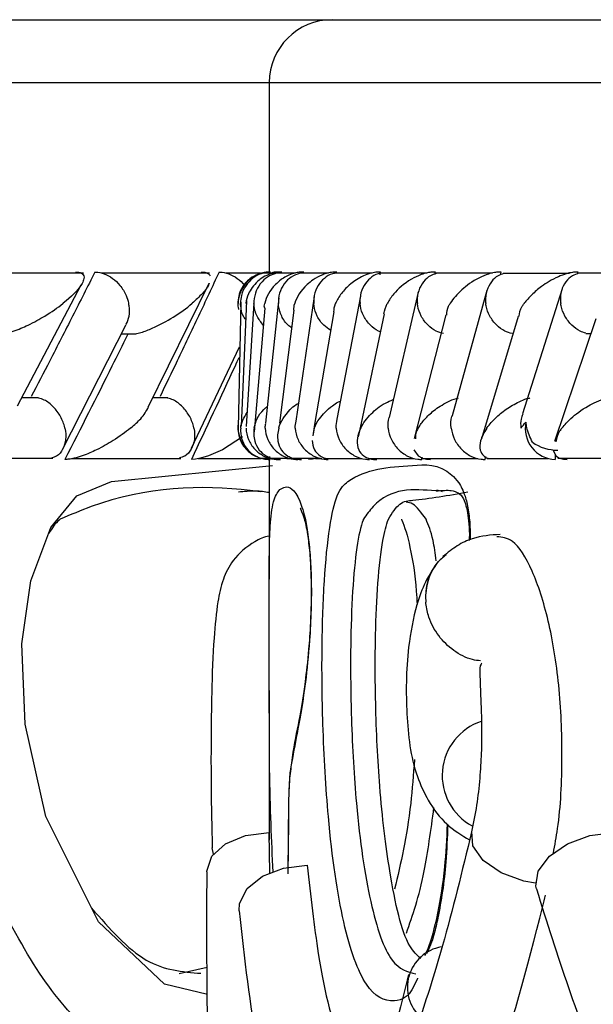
# Model space of a CAD drawing. Header units: millimetres. Extents: x 67.9 to 154, y 110.8 to 178.6.
# Tile 51 of 109: x 85.81 to 86.267, y 125.722 to 126.505. Entities that reach past the tile are written whole.
import ezdxf

# ---------------------------------------------------------------- set-up
doc = ezdxf.new("R2010")
doc.units = ezdxf.units.MM

msp = doc.modelspace()

# ---------------------------------------------------------------- linework, layer by layer
at = {"color": 7, "linetype": 'Continuous', "lineweight": 25}
for p, q in [((83.40328, 126.50516), (86.05898, 126.50516)), ((86.05898, 126.50516), (94.43929, 126.50516)), ((86.00898, 126.45516), (86.00898, 126.30454)), ((85.86119, 126.30369), (85.7689, 126.30369)), ((85.96135, 126.30364), (85.87548, 126.30364)), ((86.00198, 126.30359), (85.97464, 126.30359)), ((86.00339, 126.30374), (86.00067, 126.30311)), ((86.01225, 126.30373), (86.00448, 126.30373)), ((86.00904, 126.30454), (86.00904, 126.30454)), ((86.01152, 126.30353), (86.01091, 126.30353)), ((86.02981, 126.30371), (86.01452, 126.30371)), ((86.05601, 126.30369), (86.03326, 126.30369)), ((86.09083, 126.30364), (86.06062, 126.30364)), ((86.1343, 126.30359), (86.09663, 126.30359)), ((86.09715, 126.30239), (86.09755, 126.30454)), ((86.14072, 126.30287), (86.1411, 126.30454)), ((86.18654, 126.30353), (86.14136, 126.30353)), ((86.19277, 126.30218), (86.1934, 126.30454)), ((86.24767, 126.30348), (86.1949, 126.30348)), ((86.25414, 126.30312), (86.25459, 126.30454)), ((86.31423, 126.30374), (86.25469, 126.30374)), ((85.80861, 126.19823), (85.85931, 126.29431)), ((85.91274, 126.19709), (85.96114, 126.29563)), ((86.01648, 126.28399), (86.00594, 126.18424)), ((86.0447, 126.28516), (86.03, 126.18593)), ((86.08143, 126.28536), (86.06279, 126.18749)), ((86.08178, 126.28718), (86.08166, 126.28654)), ((86.12754, 126.28855), (86.1043, 126.18889)), ((86.18212, 126.28979), (86.15458, 126.19014)), ((86.242, 126.29129), (86.21028, 126.19165)), ((85.98625, 126.28047), (85.98427, 126.18069)), ((85.99088, 126.28161), (85.98674, 126.18198)), ((85.99681, 126.27998), (85.99063, 126.1818)), ((86.00537, 126.27582), (85.99707, 126.17736)), ((86.02856, 126.27428), (86.01714, 126.18428)), ((86.06024, 126.27281), (86.04508, 126.18325)), ((86.10041, 126.27125), (86.08199, 126.18431)), ((86.14934, 126.27049), (86.12427, 126.17211)), ((86.20682, 126.26911), (86.17778, 126.17177)), ((85.84451, 126.16349), (85.89517, 126.26294)), ((86.26873, 126.26744), (86.2358, 126.16976)), ((85.89138, 126.2555), (85.9027, 126.2555)), ((86.26071, 126.25574), (86.26479, 126.25574)), ((85.94716, 126.16436), (85.98526, 126.24494)), ((85.82548, 126.20454), (85.81194, 126.20454)), ((85.92822, 126.20449), (85.91638, 126.20449)), ((86.04508, 126.18325), (86.04357, 126.1743)), ((86.08199, 126.18431), (86.07969, 126.17345)), ((86.23646, 126.15929), (86.23646, 126.1555)), ((85.74382, 126.1564), (85.83694, 126.1564)), ((85.85184, 126.15636), (85.93854, 126.15636)), ((85.95246, 126.15633), (86.00263, 126.15633)), ((85.99752, 126.15829), (86.00206, 126.15657)), ((86.0023, 126.15651), (86.0091, 126.15651)), ((86.00898, 126.1555), (86.00898, 126.06028)), ((86.00902, 126.1555), (86.00903, 126.1555)), ((86.00929, 126.1555), (86.00933, 126.1579)), ((86.01058, 126.15645), (86.02491, 126.15645)), ((86.02305, 126.15633), (86.02637, 126.15633)), ((86.02761, 126.1564), (86.04942, 126.1564)), ((86.04564, 126.15631), (86.05068, 126.15631)), ((86.05329, 126.15636), (86.08255, 126.15636)), ((86.08759, 126.15633), (86.12431, 126.15633)), ((86.1303, 126.1555), (86.1307, 126.15725)), ((86.13055, 126.15631), (86.17476, 126.15631)), ((86.18058, 126.1555), (86.18122, 126.15784)), ((86.18227, 126.15631), (86.23048, 126.15631)), ((86.23839, 126.15657), (86.29706, 126.15657)), ((86.14351, 126.07448), (86.14322, 126.07412)), ((86.00898, 125.97179), (86.00898, 125.85278)), ((86.00944, 125.82682), (86.00898, 125.85887)), ((85.95964, 125.75152), (85.93737, 125.74644))]:
    msp.add_line(p, q, dxfattribs=at)
at = {"color": 1, "linetype": 'Continuous', "lineweight": 25}
for p, q in [((83.40636, 126.45516), (86.00898, 126.45516)), ((86.00898, 126.45516), (94.48189, 126.45516)), ((85.96452, 125.84165), (85.96367, 125.84664))]:
    msp.add_line(p, q, dxfattribs=at)
at = {"color": 7, "linetype": 'Continuous', "lineweight": 25, "flags": 128}
for points in [[(85.98769, 126.17355), (85.97172, 126.16311), (85.96066, 126.15832), (85.95435, 126.15644), (85.9502, 126.15568), (85.94702, 126.1555), (85.94699, 126.1555), (85.94699, 126.1555)], [(86.12407, 126.16303), (86.12748, 126.15828), (86.13097, 126.15642), (86.13414, 126.15568), (86.13731, 126.1555), (86.13732, 126.1555), (86.13732, 126.1555)], [(86.23466, 126.163), (86.23696, 126.15827), (86.23996, 126.15642), (86.24288, 126.15568), (86.24591, 126.1555), (86.24594, 126.1555), (86.24594, 126.1555)], [(86.04789, 126.15656), (86.04742, 126.15642), (86.04328, 126.15568), (86.04006, 126.1555), (86.04005, 126.1555), (86.04005, 126.1555)], [(85.9592, 125.82766), (85.95921, 125.82812), (85.96328, 125.83998), (85.97413, 125.84995), (85.99015, 125.85657), (86.00898, 125.85887)], [(86.22146, 125.81416), (86.22104, 125.81614), (86.22295, 125.82812), (86.23175, 125.83998), (86.24616, 125.84995), (86.26404, 125.85657), (86.28276, 125.85887)], [(85.98508, 125.79672), (85.98539, 125.80257), (85.99132, 125.8143), (86.00354, 125.82413), (86.02029, 125.83064), (86.03915, 125.83289)]]:
    msp.add_lwpolyline(points, dxfattribs=at)
at = {"color": 1, "linetype": 'Continuous', "lineweight": 25, "flags": 128}
for points in [[(85.95976, 125.73008), (85.92572, 125.73823), (85.87311, 125.78779), (85.83131, 125.87156), (85.81479, 125.94511), (85.81227, 126.009), (85.81922, 126.05897), (85.83514, 126.10134), (85.85594, 126.1266), (85.88344, 126.13787), (86.01157, 126.15081), (86.01157, 126.15081)], [(86.22084, 125.81849), (86.21151, 125.82017), (86.1934, 125.82677), (86.17917, 125.83667), (86.17097, 125.84835), (86.17, 125.85979)]]:
    msp.add_lwpolyline(points, dxfattribs=at)
at = {"color": 7, "linetype": 'Continuous', "lineweight": 25}
for centre, radius, start, end in [((86.05898, 126.45516), 0.05, 90, 180), ((86.23726, 126.18014), 0.02466, 168.1522, 268.14129), ((86.23864, 126.19898), 0.03612, 235.60258, 269.70266), ((86.19194, 125.90414), 0.04541, 108.34746, 241.74467), ((86.15136, 125.73585), 0.03253, 99.86847, 227.71385)]:
    msp.add_arc(centre, radius, start, end, dxfattribs=at)
at = {"color": 1, "linetype": 'Continuous', "lineweight": 25}
msp.add_arc((86.1769, 126.04641), 0.04361, 140.2211, 185.68485, dxfattribs=at)
at = {"color": 7, "linetype": 'Continuous', "lineweight": 25}
for points, knots in [([(85.87028, 126.30454), (85.86439, 126.29287), (85.8525, 126.2693), (85.8356, 126.23628), (85.82454, 126.21494), (85.81964, 126.2055)], [0, 0, 0, 0, 0.353555, 0.714102, 1, 1, 1, 1]), ([(85.85481, 126.30454), (85.85509, 126.30454), (85.85602, 126.30454), (85.85787, 126.30437), (85.85991, 126.30368), (85.86185, 126.30177), (85.86169, 126.29859), (85.85796, 126.2911), (85.85123, 126.2846), (85.8449, 126.27958), (85.84486, 126.27954)], [0, 0, 0, 0, 0.013073, 0.044023, 0.100225, 0.166357, 0.329721, 0.473923, 0.996413, 1, 1, 1, 1]), ([(85.87028, 126.30454), (85.87047, 126.30454), (85.8729, 126.30452), (85.87779, 126.30349), (85.88457, 126.29974), (85.89076, 126.29378), (85.89501, 126.28677), (85.89667, 126.28174), (85.89713, 126.27962), (85.89715, 126.27954)], [0, 0, 0, 0, 0.0167419, 0.2070718, 0.3985504, 0.5993354, 0.8310375, 0.9934948, 1, 1, 1, 1]), ([(85.96909, 126.30454), (85.96363, 126.29288), (85.95261, 126.26932), (85.93692, 126.23631), (85.92662, 126.21496), (85.92207, 126.2055)], [0, 0, 0, 0, 0.353342, 0.713673, 1, 1, 1, 1]), ([(85.95472, 126.30454), (85.95478, 126.30454), (85.95589, 126.30456), (85.95806, 126.30437), (85.96078, 126.30336), (85.96149, 126.30217), (85.96193, 126.30144)], [0, 0, 0, 0, 0.013643, 0.245304, 0.530944, 1, 1, 1, 1]), ([(85.96909, 126.30454), (85.96929, 126.30454), (85.97177, 126.30452), (85.9768, 126.30351), (85.98351, 126.29967), (85.98801, 126.29601), (85.9895, 126.29349), (85.98962, 126.2933)], [0, 0, 0, 0, 0.027038, 0.33615, 0.647123, 0.973174, 1, 1, 1, 1]), ([(85.99553, 126.30061), (85.99422, 126.29967), (85.99145, 126.29768), (85.98803, 126.29352), (85.98531, 126.28837), (85.98396, 126.28241), (85.98373, 126.27768), (85.98445, 126.27523), (85.98457, 126.2748)], [0, 0, 0, 0, 0.162307, 0.341789, 0.536592, 0.742937, 0.955254, 1, 1, 1, 1]), ([(86.01007, 126.30454), (86.00897, 126.30452), (86.00756, 126.30449), (86.00478, 126.30411), (86.00041, 126.30303), (85.99557, 126.3005), (85.98917, 126.29513), (85.98527, 126.28805), (85.98421, 126.28212), (85.98416, 126.27958), (85.98416, 126.27954)], [0, 0, 0, 0, 0.043992, 0.056542, 0.118212, 0.248584, 0.377912, 0.733921, 0.996423, 1, 1, 1, 1]), ([(86.00459, 126.3035), (86.00391, 126.3034), (86.00066, 126.30289), (85.99552, 126.29963), (85.98985, 126.29383), (85.98675, 126.28677), (85.98614, 126.28174), (85.98616, 126.27962), (85.98616, 126.27954)], [0, 0, 0, 0, 0.0598641, 0.287053, 0.5251774, 0.7996492, 0.9922733, 1, 1, 1, 1]), ([(86.01889, 126.30454), (86.01805, 126.30453), (86.01644, 126.30451), (86.01343, 126.3041), (86.0088, 126.3029), (86.00393, 126.30044), (85.99702, 126.29513), (85.99239, 126.28806), (85.99071, 126.2821), (85.99039, 126.27958), (85.99039, 126.27954)], [0, 0, 0, 0, 0.033619, 0.06472, 0.12594, 0.251128, 0.375462, 0.735616, 0.996419, 1, 1, 1, 1]), ([(86.01472, 126.30353), (86.01281, 126.30296), (86.00839, 126.30163), (86.0026, 126.29679), (85.99815, 126.28983), (85.99683, 126.28368), (85.99679, 126.28025), (85.99681, 126.27962), (85.99681, 126.27954)], [0, 0, 0, 0, 0.175559, 0.407605, 0.674244, 0.941089, 0.992269, 1, 1, 1, 1]), ([(86.03645, 126.30454), (86.03587, 126.30454), (86.03406, 126.30453), (86.03076, 126.30409), (86.02439, 126.30232), (86.01859, 126.2989), (86.00983, 126.29116), (86.00661, 126.28461), (86.00544, 126.27958), (86.00543, 126.27954)], [0, 0, 0, 0, 0.02335, 0.073462, 0.134698, 0.325553, 0.472796, 0.996411, 1, 1, 1, 1]), ([(86.01653, 126.30454), (86.01494, 126.30452), (86.01246, 126.30448), (86.01019, 126.30356), (86.00938, 126.30323)], [0, 0, 0, 0, 0.642173, 1, 1, 1, 1]), ([(86.03352, 126.30349), (86.03167, 126.30293), (86.02732, 126.30161), (86.02168, 126.29679), (86.01737, 126.28983), (86.01618, 126.28368), (86.0162, 126.28025), (86.01623, 126.27962), (86.01624, 126.27954)], [0, 0, 0, 0, 0.172937, 0.405673, 0.673208, 0.940952, 0.992249, 1, 1, 1, 1]), ([(86.06268, 126.30454), (86.06236, 126.30454), (86.06128, 126.30454), (86.05879, 126.30437), (86.05518, 126.30368), (86.04947, 126.30177), (86.04392, 126.29859), (86.03477, 126.2911), (86.03091, 126.2846), (86.02923, 126.27958), (86.02922, 126.27954)], [0, 0, 0, 0, 0.0130732, 0.044023, 0.1002245, 0.1663566, 0.3297208, 0.4739231, 0.9964125, 1, 1, 1, 1]), ([(86.06092, 126.30344), (86.06036, 126.30335), (86.05729, 126.30285), (86.0525, 126.29961), (86.04722, 126.29383), (86.04455, 126.28676), (86.04423, 126.28174), (86.04436, 126.27962), (86.04437, 126.27954)], [0, 0, 0, 0, 0.050908, 0.280097, 0.520426, 0.797761, 0.992214, 1, 1, 1, 1]), ([(86.09755, 126.30454), (86.09748, 126.30454), (86.09625, 126.30456), (86.09347, 126.30437), (86.08867, 126.30336), (86.08094, 126.30039), (86.07294, 126.29487), (86.06597, 126.28747), (86.06288, 126.28224), (86.06171, 126.27958), (86.0617, 126.27954)], [0, 0, 0, 0, 0.002835, 0.050977, 0.110337, 0.207812, 0.453185, 0.72164, 0.996415, 1, 1, 1, 1]), ([(86.09699, 126.30341), (86.0965, 126.30333), (86.09353, 126.30283), (86.0889, 126.29961), (86.08377, 126.29383), (86.08125, 126.28676), (86.08102, 126.28174), (86.0812, 126.27962), (86.0812, 126.27954)], [0, 0, 0, 0, 0.045249, 0.275845, 0.517623, 0.79655, 0.992164, 1, 1, 1, 1]), ([(86.1411, 126.30454), (86.14015, 126.30452), (86.13808, 126.30448), (86.13408, 126.30381), (86.12817, 126.30204), (86.11732, 126.29656), (86.10881, 126.28863), (86.10427, 126.28209), (86.10292, 126.27958), (86.1029, 126.27954)], [0, 0, 0, 0, 0.038857, 0.084812, 0.162938, 0.312696, 0.736905, 0.996415, 1, 1, 1, 1]), ([(86.14184, 126.3033), (86.14024, 126.30279), (86.13625, 126.30152), (86.13115, 126.29678), (86.12733, 126.28984), (86.1265, 126.28368), (86.12671, 126.28025), (86.12678, 126.27962), (86.12679, 126.27954)], [0, 0, 0, 0, 0.158892, 0.395687, 0.667659, 0.939838, 0.992107, 1, 1, 1, 1]), ([(86.1934, 126.30454), (86.19274, 126.30453), (86.19101, 126.30452), (86.18746, 126.30404), (86.18193, 126.3026), (86.17178, 126.29817), (86.16119, 126.29017), (86.15524, 126.2832), (86.1529, 126.27958), (86.15288, 126.27954)], [0, 0, 0, 0, 0.027389, 0.072139, 0.141885, 0.269095, 0.620342, 0.996419, 1, 1, 1, 1]), ([(86.19546, 126.30323), (86.19395, 126.30274), (86.1901, 126.30148), (86.18521, 126.29678), (86.18155, 126.28984), (86.18085, 126.28369), (86.18112, 126.28025), (86.1812, 126.27962), (86.18121, 126.27954)], [0, 0, 0, 0, 0.153651, 0.392044, 0.66559, 0.939338, 0.992045, 1, 1, 1, 1]), ([(86.25459, 126.30454), (86.2542, 126.30454), (86.25276, 126.30454), (86.24964, 126.30422), (86.24446, 126.30303), (86.23508, 126.29944), (86.22587, 126.29359), (86.21751, 126.28642), (86.21352, 126.28188), (86.2118, 126.27958), (86.21178, 126.27954)], [0, 0, 0, 0, 0.016528, 0.060765, 0.123872, 0.2335, 0.524913, 0.758889, 0.996427, 1, 1, 1, 1]), ([(86.25524, 126.30355), (86.25348, 126.30298), (86.2494, 126.30165), (86.24442, 126.2968), (86.24095, 126.28984), (86.24037, 126.28369), (86.2407, 126.28025), (86.24079, 126.27962), (86.2408, 126.27954)], [0, 0, 0, 0, 0.17741, 0.409157, 0.674979, 0.940995, 0.992264, 1, 1, 1, 1]), ([(85.9611, 126.29566), (85.96108, 126.29545), (85.96078, 126.29292), (85.95573, 126.28741), (85.95071, 126.28224), (85.9476, 126.27958), (85.94756, 126.27954)], [0, 0, 0, 0, 0.041801, 0.512223, 0.993718, 1, 1, 1, 1]), ([(85.79183, 126.25454), (85.79277, 126.25458), (85.79498, 126.25468), (85.79979, 126.25564), (85.80775, 126.25808), (85.81876, 126.26288), (85.83218, 126.27032), (85.84059, 126.27617), (85.84482, 126.27951), (85.84486, 126.27954)], [0, 0, 0, 0, 0.042732, 0.100453, 0.193926, 0.385762, 0.648647, 0.996406, 1, 1, 1, 1]), ([(85.89514, 126.26295), (85.89608, 126.26504), (85.89806, 126.26944), (85.8979, 126.27541), (85.89729, 126.27884), (85.89716, 126.27946), (85.89715, 126.27954)], [0, 0, 0, 0, 0.4253121, 0.8964629, 0.9863648, 1, 1, 1, 1]), ([(85.90272, 126.25543), (85.9041, 126.25576), (85.90886, 126.2569), (85.91976, 126.26133), (85.93397, 126.26908), (85.9432, 126.27584), (85.94752, 126.27951), (85.94756, 126.27954)], [0, 0, 0, 0, 0.063346, 0.218744, 0.574024, 0.996037, 1, 1, 1, 1]), ([(85.99026, 126.26675), (85.98961, 126.26763), (85.98721, 126.27085), (85.98638, 126.27541), (85.98617, 126.27884), (85.98616, 126.27946), (85.98616, 126.27954)], [0, 0, 0, 0, 0.234869, 0.861787, 0.981812, 1, 1, 1, 1]), ([(86.00423, 126.26232), (86.00239, 126.26461), (85.99867, 126.26921), (85.9971, 126.27541), (85.99684, 126.27884), (85.99682, 126.27946), (85.99681, 126.27954)], [0, 0, 0, 0, 0.448034, 0.900454, 0.986895, 1, 1, 1, 1]), ([(86.00537, 126.27582), (86.0052, 126.27631), (86.00481, 126.27751), (86.00526, 126.27876), (86.00543, 126.27951), (86.00543, 126.27954)], [0, 0, 0, 0, 0.404613, 0.972688, 1, 1, 1, 1]), ([(86.02677, 126.2602), (86.02581, 126.26085), (86.02235, 126.26323), (86.01847, 126.26936), (86.01659, 126.2754), (86.01627, 126.27884), (86.01624, 126.27946), (86.01624, 126.27954)], [0, 0, 0, 0, 0.146985, 0.531102, 0.91551, 0.988874, 1, 1, 1, 1]), ([(86.02856, 126.27428), (86.02859, 126.276), (86.02862, 126.27775), (86.0292, 126.27951), (86.02922, 126.27954)], [0, 0, 0, 0, 0.98059, 1, 1, 1, 1]), ([(86.05778, 126.2583), (86.0559, 126.25953), (86.05145, 126.26244), (86.04674, 126.26932), (86.0448, 126.2754), (86.04442, 126.27884), (86.04437, 126.27946), (86.04437, 126.27954)], [0, 0, 0, 0, 0.248745, 0.587045, 0.925601, 0.990202, 1, 1, 1, 1]), ([(86.06031, 126.2728), (86.0605, 126.27501), (86.06069, 126.27725), (86.06168, 126.27951), (86.0617, 126.27954)], [0, 0, 0, 0, 0.984875, 1, 1, 1, 1]), ([(86.0974, 126.25704), (86.09689, 126.25721), (86.09386, 126.2582), (86.08893, 126.26239), (86.0837, 126.26923), (86.08171, 126.27541), (86.08127, 126.27884), (86.08121, 126.27946), (86.0812, 126.27954)], [0, 0, 0, 0, 0.05311, 0.319745, 0.626052, 0.932588, 0.991124, 1, 1, 1, 1]), ([(86.10015, 126.27128), (86.10077, 126.274), (86.10139, 126.27675), (86.10288, 126.27951), (86.1029, 126.27954)], [0, 0, 0, 0, 0.987656, 1, 1, 1, 1]), ([(86.14744, 126.25555), (86.1455, 126.25612), (86.14101, 126.25745), (86.13472, 126.2623), (86.12946, 126.26926), (86.12736, 126.2754), (86.12686, 126.27884), (86.12679, 126.27946), (86.12679, 126.27954)], [0, 0, 0, 0, 0.176435, 0.408418, 0.674756, 0.94129, 0.992272, 1, 1, 1, 1]), ([(86.15017, 126.27025), (86.15027, 126.27265), (86.1504, 126.27569), (86.15242, 126.27883), (86.15286, 126.27951), (86.15288, 126.27954)], [0, 0, 0, 0, 0.782042, 0.989125, 1, 1, 1, 1]), ([(86.20211, 126.25553), (86.20016, 126.2561), (86.19568, 126.25743), (86.18937, 126.2623), (86.18404, 126.26925), (86.18185, 126.2754), (86.18129, 126.27884), (86.18122, 126.27946), (86.18121, 126.27954)], [0, 0, 0, 0, 0.1778721, 0.4095671, 0.675324, 0.9412711, 0.9922731, 1, 1, 1, 1]), ([(86.20761, 126.26888), (86.20803, 126.27169), (86.20854, 126.27518), (86.2112, 126.27878), (86.21175, 126.27951), (86.21178, 126.27954)], [0, 0, 0, 0, 0.797532, 0.990553, 1, 1, 1, 1]), ([(86.26077, 126.25592), (86.25921, 126.25639), (86.25514, 126.25763), (86.24917, 126.26231), (86.24378, 126.26925), (86.24151, 126.2754), (86.2409, 126.27884), (86.24081, 126.27946), (86.2408, 126.27954)], [0, 0, 0, 0, 0.149002, 0.388888, 0.663921, 0.939147, 0.991997, 1, 1, 1, 1]), ([(85.89618, 126.25454), (85.89209, 126.24626), (85.87577, 126.21325), (85.85902, 126.18023), (85.84647, 126.1555)], [0, 0, 0, 0, 0.25101, 1, 1, 1, 1]), ([(85.98471, 126.23626), (85.98371, 126.2341), (85.97138, 126.20718), (85.95867, 126.18026), (85.94699, 126.1555)], [0, 0, 0, 0, 0.080507, 1, 1, 1, 1]), ([(85.84642, 126.1805), (85.84641, 126.18058), (85.84572, 126.18364), (85.84338, 126.18975), (85.83756, 126.19747), (85.83114, 126.20268), (85.82692, 126.20386), (85.82542, 126.20429)], [0, 0, 0, 0, 0.007786, 0.29233, 0.57728, 0.849472, 1, 1, 1, 1]), ([(85.94901, 126.1805), (85.94899, 126.18058), (85.94835, 126.18364), (85.94609, 126.18976), (85.94028, 126.19747), (85.93387, 126.20265), (85.92962, 126.20382), (85.92815, 126.20423)], [0, 0, 0, 0, 0.007834, 0.294062, 0.580697, 0.854512, 1, 1, 1, 1]), ([(85.99704, 126.1805), (85.99704, 126.18053), (85.99795, 126.18549), (86.00016, 126.19146), (86.00643, 126.1969), (86.00737, 126.19772)], [0, 0, 0, 0, 0.0058543, 0.8513826, 1, 1, 1, 1]), ([(86.01659, 126.1805), (86.0166, 126.18053), (86.01801, 126.18548), (86.02203, 126.19179), (86.02869, 126.19829), (86.03151, 126.19978), (86.0321, 126.20009)], [0, 0, 0, 0, 0.005099, 0.739524, 0.945574, 1, 1, 1, 1]), ([(86.04485, 126.1805), (86.04486, 126.18053), (86.04582, 126.18301), (86.04899, 126.18905), (86.05593, 126.19592), (86.06233, 126.20059), (86.06498, 126.20162), (86.06552, 126.20183)], [0, 0, 0, 0, 0.004632, 0.336023, 0.817, 0.963047, 1, 1, 1, 1]), ([(86.08181, 126.1805), (86.08183, 126.18053), (86.08277, 126.18244), (86.08506, 126.18625), (86.09087, 126.19291), (86.0976, 126.19892), (86.10548, 126.20226), (86.10762, 126.20317)], [0, 0, 0, 0, 0.004313, 0.241246, 0.480579, 0.858193, 1, 1, 1, 1]), ([(86.12752, 126.1805), (86.12754, 126.18053), (86.12893, 126.18286), (86.13237, 126.18753), (86.13965, 126.19459), (86.14821, 126.20017), (86.15565, 126.20355), (86.15901, 126.20431), (86.15961, 126.20444)], [0, 0, 0, 0, 0.003996, 0.273147, 0.547813, 0.839253, 0.971118, 1, 1, 1, 1]), ([(86.18207, 126.1805), (86.1821, 126.18053), (86.18414, 126.18345), (86.18883, 126.18881), (86.19777, 126.19614), (86.20686, 126.20116), (86.21339, 126.20385), (86.21599, 126.20438), (86.21612, 126.20441)], [0, 0, 0, 0, 0.004008, 0.344077, 0.631572, 0.878043, 0.993518, 1, 1, 1, 1]), ([(86.24178, 126.1805), (86.24181, 126.18053), (86.24381, 126.18304), (86.24945, 126.18898), (86.25869, 126.19611), (86.26905, 126.2014), (86.27474, 126.20377), (86.27854, 126.20454), (86.27928, 126.20469)], [0, 0, 0, 0, 0.003925, 0.289468, 0.688573, 0.827041, 0.966528, 1, 1, 1, 1]), ([(85.89865, 126.1805), (85.8987, 126.18053), (85.90171, 126.18301), (85.9081, 126.18864), (85.91118, 126.19401), (85.9129, 126.19702)], [0, 0, 0, 0, 0.0061021, 0.4426855, 1, 1, 1, 1]), ([(85.98625, 126.1805), (85.98626, 126.18053), (85.98657, 126.18465), (85.98895, 126.18873), (85.99132, 126.19277)], [0, 0, 0, 0, 0.008265, 1, 1, 1, 1]), ([(86.15368, 126.1805), (86.15367, 126.18058), (86.15334, 126.18364), (86.1531, 126.18717), (86.15449, 126.18994), (86.15458, 126.19013)], [0, 0, 0, 0, 0.024877, 0.930903, 1, 1, 1, 1]), ([(86.21062, 126.19154), (86.21008, 126.19025), (86.2087, 126.18691), (86.20884, 126.18293), (86.20916, 126.18058), (86.20918, 126.1805)], [0, 0, 0, 0, 0.378548, 0.978595, 1, 1, 1, 1]), ([(85.98433, 126.18375), (85.98423, 126.18329), (85.98367, 126.18077), (85.98419, 126.176), (85.98599, 126.17004), (85.98913, 126.16483), (85.99202, 126.16221), (85.99341, 126.16094)], [0, 0, 0, 0, 0.054578, 0.301555, 0.546064, 0.780772, 1, 1, 1, 1]), ([(86.00572, 126.1805), (86.00572, 126.18058), (86.00566, 126.18184), (86.00596, 126.18306), (86.00623, 126.1842)], [0, 0, 0, 0, 0.065157, 1, 1, 1, 1]), ([(86.02963, 126.1805), (86.02962, 126.18058), (86.02952, 126.18241), (86.02991, 126.18419), (86.03029, 126.18589)], [0, 0, 0, 0, 0.044714, 1, 1, 1, 1]), ([(86.06224, 126.1805), (86.06223, 126.18058), (86.06206, 126.18294), (86.06252, 126.18524), (86.06297, 126.18746)], [0, 0, 0, 0, 0.034627, 1, 1, 1, 1]), ([(86.10357, 126.1805), (86.10356, 126.18058), (86.1033, 126.18342), (86.10381, 126.1862), (86.1043, 126.18889)], [0, 0, 0, 0, 0.028754, 1, 1, 1, 1]), ([(86.20918, 126.1805), (86.2092, 126.18053), (86.21039, 126.18198), (86.21178, 126.18361), (86.21313, 126.18521)], [0, 0, 0, 0, 0.021627, 1, 1, 1, 1]), ([(86.21824, 126.16917), (86.2165, 126.17302), (86.21418, 126.17818), (86.21334, 126.18378), (86.21313, 126.18521)], [0, 0, 0, 0, 0.746132, 1, 1, 1, 1]), ([(85.84642, 126.1805), (85.84644, 126.18042), (85.84711, 126.17736), (85.84749, 126.17124), (85.8451, 126.16352), (85.84101, 126.15832), (85.83733, 126.15714), (85.83602, 126.15673)], [0, 0, 0, 0, 0.007797, 0.292895, 0.578405, 0.850976, 1, 1, 1, 1]), ([(85.89865, 126.1805), (85.89861, 126.18047), (85.89455, 126.17713), (85.88641, 126.17124), (85.87335, 126.16378), (85.86255, 126.15899), (85.85468, 126.15655), (85.84987, 126.15564), (85.84746, 126.15549), (85.84648, 126.1555), (85.84647, 126.1555)], [0, 0, 0, 0, 0.0035852, 0.3495317, 0.6143694, 0.8037561, 0.8960017, 0.9531827, 0.9992378, 1, 1, 1, 1]), ([(85.94901, 126.1805), (85.94903, 126.18042), (85.94965, 126.17736), (85.9499, 126.17124), (85.94728, 126.16352), (85.94294, 126.1583), (85.93908, 126.15711), (85.93769, 126.15668)], [0, 0, 0, 0, 0.007762, 0.291477, 0.575602, 0.846864, 1, 1, 1, 1]), ([(85.98418, 126.1805), (85.98418, 126.18042), (85.98421, 126.17736), (85.98537, 126.17122), (85.99029, 126.16362), (85.99542, 126.15891), (85.99886, 126.15792), (85.99934, 126.15779)], [0, 0, 0, 0, 0.008746, 0.327195, 0.646097, 0.950753, 1, 1, 1, 1]), ([(85.98625, 126.1805), (85.98625, 126.18047), (85.98619, 126.17961), (85.98608, 126.1737), (85.98829, 126.16596), (85.99638, 126.1589), (86.00186, 126.15654), (86.00607, 126.1556), (86.00861, 126.15553), (86.00975, 126.1555)], [0, 0, 0, 0, 0.003584, 0.090161, 0.620258, 0.806634, 0.897586, 0.954144, 1, 1, 1, 1]), ([(85.99054, 126.1805), (85.99055, 126.18042), (85.99062, 126.17736), (85.99192, 126.17127), (85.99689, 126.16343), (86.00419, 126.15791), (86.01105, 126.1557), (86.01499, 126.15554), (86.01608, 126.1555)], [0, 0, 0, 0, 0.006519, 0.244439, 0.4827, 0.710234, 0.919505, 1, 1, 1, 1]), ([(85.99704, 126.1805), (85.99703, 126.18047), (85.99641, 126.177), (85.99654, 126.17103), (86, 126.16356), (86.00492, 126.15887), (86.01013, 126.15653), (86.01422, 126.1556), (86.01674, 126.15553), (86.01786, 126.1555)], [0, 0, 0, 0, 0.003583, 0.362679, 0.622385, 0.807431, 0.898033, 0.95455, 1, 1, 1, 1]), ([(86.00572, 126.1805), (86.00572, 126.18042), (86.00586, 126.17736), (86.00726, 126.17127), (86.01236, 126.16343), (86.01975, 126.1579), (86.02662, 126.1557), (86.03055, 126.15554), (86.03163, 126.1555)], [0, 0, 0, 0, 0.006513, 0.244536, 0.482903, 0.710486, 0.919724, 1, 1, 1, 1]), ([(86.01659, 126.1805), (86.01658, 126.18047), (86.01608, 126.1787), (86.01546, 126.17521), (86.01571, 126.16933), (86.01779, 126.16353), (86.0222, 126.15886), (86.02714, 126.15652), (86.03111, 126.1556), (86.03361, 126.15553), (86.03472, 126.1555)], [0, 0, 0, 0, 0.003584, 0.184786, 0.364582, 0.623232, 0.807722, 0.898201, 0.954727, 1, 1, 1, 1]), ([(86.02963, 126.1805), (86.02963, 126.18042), (86.02983, 126.17736), (86.03134, 126.17127), (86.03655, 126.16343), (86.044, 126.1579), (86.05088, 126.1557), (86.05479, 126.15554), (86.05587, 126.1555)], [0, 0, 0, 0, 0.006511, 0.244574, 0.482982, 0.710584, 0.91981, 1, 1, 1, 1]), ([(86.04485, 126.1805), (86.04483, 126.18047), (86.04403, 126.17838), (86.04387, 126.17631), (86.04372, 126.17427)], [0, 0, 0, 0, 0.016451, 1, 1, 1, 1]), ([(86.06224, 126.1805), (86.06225, 126.18042), (86.06249, 126.17736), (86.0641, 126.17127), (86.06943, 126.16343), (86.07693, 126.1579), (86.0838, 126.1557), (86.08768, 126.15554), (86.08875, 126.1555)], [0, 0, 0, 0, 0.006512, 0.244554, 0.482938, 0.710531, 0.919764, 1, 1, 1, 1]), ([(86.08181, 126.1805), (86.08179, 126.18047), (86.08141, 126.17969), (86.07884, 126.17382), (86.07773, 126.16609), (86.08268, 126.15896), (86.08708, 126.15654), (86.09083, 126.15563), (86.0933, 126.15549), (86.09443, 126.1555), (86.09444, 126.1555)], [0, 0, 0, 0, 0.003589, 0.081499, 0.615827, 0.804444, 0.896386, 0.953444, 0.99951, 1, 1, 1, 1]), ([(86.10357, 126.1805), (86.10358, 126.18042), (86.10388, 126.17736), (86.10559, 126.17127), (86.11101, 126.16343), (86.11854, 126.15791), (86.12539, 126.1557), (86.12923, 126.15554), (86.1303, 126.1555)], [0, 0, 0, 0, 0.006517, 0.244474, 0.482772, 0.710324, 0.919585, 1, 1, 1, 1]), ([(86.12752, 126.1805), (86.1275, 126.18047), (86.12701, 126.17963), (86.12524, 126.17668), (86.12527, 126.17383), (86.12529, 126.17177)], [0, 0, 0, 0, 0.01162, 0.284527, 1, 1, 1, 1]), ([(86.15368, 126.1805), (86.15369, 126.18042), (86.15405, 126.17736), (86.15585, 126.17127), (86.16135, 126.16344), (86.16889, 126.15791), (86.17571, 126.1557), (86.17952, 126.15554), (86.18058, 126.1555)], [0, 0, 0, 0, 0.006526, 0.244334, 0.482482, 0.709964, 0.919272, 1, 1, 1, 1]), ([(86.18207, 126.1805), (86.18205, 126.18047), (86.17967, 126.17704), (86.17671, 126.17111), (86.17592, 126.16356), (86.17849, 126.159), (86.18127, 126.15678), (86.18305, 126.15636), (86.18317, 126.15633)], [0, 0, 0, 0, 0.003953, 0.39708, 0.686947, 0.892561, 0.992743, 1, 1, 1, 1]), ([(86.24178, 126.1805), (86.24176, 126.18047), (86.24109, 126.17963), (86.23816, 126.17587), (86.23745, 126.17224), (86.2369, 126.1694)], [0, 0, 0, 0, 0.009104, 0.223874, 1, 1, 1, 1]), ([(86.04305, 126.17051), (86.04338, 126.16801), (86.04396, 126.16373), (86.04819, 126.15909), (86.05177, 126.15682), (86.05372, 126.1564), (86.05383, 126.15638)], [0, 0, 0, 0, 0.480117, 0.823451, 0.99068, 1, 1, 1, 1]), ([(86.00189, 126.12977), (85.99923, 126.13013), (85.95811, 126.13563), (85.90299, 126.13369), (85.85088, 126.11148), (85.84266, 126.10798)], [0, 0, 0, 0, 0.0550202, 0.8507765, 1, 1, 1, 1]), ([(85.98449, 126.12971), (85.98908, 126.13021), (85.99762, 126.13115), (86.00539, 126.12996), (86.00898, 126.12941)], [0, 0, 0, 0, 0.53861, 1, 1, 1, 1]), ([(86.1037, 126.10803), (86.1067, 126.11278), (86.11273, 126.12232), (86.13179, 126.12358), (86.15154, 126.12702), (86.16702, 126.12971)], [0, 0, 0, 0, 0.175886, 0.354137, 1, 1, 1, 1]), ([(86.14674, 126.12977), (86.14519, 126.13037), (86.1432, 126.13113), (86.14173, 126.13066), (86.14141, 126.13055)], [0, 0, 0, 0, 0.777916, 1, 1, 1, 1]), ([(86.14167, 126.13049), (86.1462, 126.13083), (86.15456, 126.13145), (86.15847, 126.12934), (86.16162, 126.12739), (86.16416, 126.12292), (86.16628, 126.11581), (86.16764, 126.10673), (86.16823, 126.09807), (86.16807, 126.09282), (86.16802, 126.09115)], [0, 0, 0, 0, 0.310444, 0.572704, 0.742752, 0.821134, 0.876345, 0.924918, 0.976069, 1, 1, 1, 1]), ([(86.13366, 126.10803), (86.13008, 126.11301), (86.12469, 126.12052), (86.11967, 126.1213), (86.11797, 126.12156)], [0, 0, 0, 0, 0.6633774, 1, 1, 1, 1]), ([(86.03424, 126.11616), (86.03395, 126.11642), (86.03299, 126.1173), (86.0364, 126.11136), (86.03915, 126.09869), (86.04115, 126.08257), (86.0422, 126.06437), (86.0424, 126.04466), (86.04172, 126.02383), (86.04007, 126.00066), (86.03714, 125.97511), (86.03285, 125.94743), (86.02907, 125.93184), (86.02697, 125.91708), (86.02655, 125.91414)], [0, 0, 0, 0, 0.056446, 0.185596, 0.269438, 0.329029, 0.379609, 0.432491, 0.486445, 0.553393, 0.652567, 0.784066, 0.957062, 1, 1, 1, 1]), ([(85.84266, 126.10798), (85.84239, 126.10777), (85.83899, 126.10519), (85.83606, 126.10073), (85.83337, 126.09662)], [0, 0, 0, 0, 0.0790075, 1, 1, 1, 1]), ([(86.12942, 125.75877), (86.12644, 125.76147), (86.11635, 125.77058), (86.10519, 125.81909), (86.09665, 125.88897), (86.09328, 125.95611), (86.09306, 126.01294), (86.09507, 126.05831), (86.09867, 126.09131), (86.10218, 126.10298), (86.1037, 126.10803)], [0, 0, 0, 0, 0.096409, 0.325911, 0.500735, 0.644206, 0.754953, 0.84325, 0.932075, 1, 1, 1, 1]), ([(86.14185, 126.075), (86.14104, 126.08072), (86.13892, 126.09565), (86.13567, 126.10331), (86.13366, 126.10803)], [0, 0, 0, 0, 0.383246, 1, 1, 1, 1]), ([(86.00901, 125.9583), (86.009, 125.9601), (86.00894, 125.96926), (86.009, 125.98998), (86.00901, 126.01666), (86.009, 126.04065), (86.00897, 126.06101), (86.00899, 126.08616), (86.00938, 126.09583), (86.00966, 126.10257)], [0, 0, 0, 0, 0.036271, 0.184852, 0.334953, 0.435811, 0.536736, 0.676749, 1, 1, 1, 1]), ([(86.00898, 126.09454), (86.00893, 126.09453), (86.00495, 126.0941), (85.99419, 126.08898), (85.97991, 126.07693), (85.97113, 126.05878), (85.96753, 126.04066), (85.96449, 126.01175), (85.96322, 125.97659), (85.96266, 125.94093), (85.96257, 125.90976), (85.96283, 125.87654), (85.96338, 125.85688), (85.96367, 125.84662)], [0, 0, 0, 0, 0.000649, 0.050068, 0.140244, 0.211127, 0.301046, 0.425956, 0.583808, 0.675313, 0.77462, 0.882465, 1, 1, 1, 1]), ([(86.19251, 126.09583), (86.18518, 126.09536), (86.17392, 126.09464), (86.1585, 126.08747), (86.15091, 126.08135), (86.14714, 126.07831)], [0, 0, 0, 0, 0.485044, 0.744353, 1, 1, 1, 1]), ([(86.23497, 125.84257), (86.23616, 125.84893), (86.24047, 125.87187), (86.2427, 125.91902), (86.24018, 125.97684), (86.23159, 126.02921), (86.21848, 126.06906), (86.20377, 126.09298), (86.19415, 126.09372), (86.19001, 126.09403)], [0, 0, 0, 0, 0.062439, 0.225202, 0.387295, 0.549214, 0.712011, 0.876121, 1, 1, 1, 1]), ([(86.14337, 126.07431), (86.13982, 126.06925), (86.13321, 126.05985), (86.12477, 126.03671), (86.11955, 126.00937), (86.11767, 125.97963), (86.11839, 125.94411), (86.12198, 125.91249), (86.13558, 125.88268), (86.14993, 125.86387), (86.16206, 125.85673), (86.16829, 125.85307)], [0, 0, 0, 0, 0.101508, 0.188575, 0.32562, 0.430564, 0.525386, 0.719906, 0.79987, 0.897232, 1, 1, 1, 1]), ([(86.14972, 126.0797), (86.14713, 126.07763), (86.14045, 126.07229), (86.13451, 126.05937), (86.13306, 126.04829), (86.13347, 126.0425), (86.1335, 126.04209)], [0, 0, 0, 0, 0.23456, 0.603399, 0.972235, 1, 1, 1, 1]), ([(86.17712, 125.99536), (86.17496, 125.99561), (86.16739, 125.99646), (86.15527, 126.00317), (86.14298, 126.01485), (86.13595, 126.02829), (86.13388, 126.03768), (86.13353, 126.0417), (86.1335, 126.04209)], [0, 0, 0, 0, 0.095995, 0.33673, 0.577995, 0.819673, 0.982421, 1, 1, 1, 1]), ([(86.17817, 125.99346), (86.17791, 125.99326), (86.17634, 125.99203), (86.17645, 125.98459), (86.17711, 125.96797), (86.17804, 125.94471), (86.17772, 125.92161), (86.17646, 125.90137), (86.17405, 125.87975), (86.17134, 125.86643), (86.16994, 125.85952)], [0, 0, 0, 0, 0.026514, 0.159926, 0.31844, 0.509604, 0.617775, 0.734493, 0.862175, 1, 1, 1, 1]), ([(86.02655, 125.91414), (86.02622, 125.91212), (86.02545, 125.90755), (86.02458, 125.89581), (86.02418, 125.8792), (86.02409, 125.8555), (86.02381, 125.83749), (86.02364, 125.82592)], [0, 0, 0, 0, 0.122932, 0.279013, 0.442076, 0.641578, 1, 1, 1, 1]), ([(86.11801, 125.77896), (86.12306, 125.79307), (86.13156, 125.81685), (86.13755, 125.86083), (86.13999, 125.87872)], [0, 0, 0, 0, 0.5931179, 1, 1, 1, 1]), ([(86.15056, 125.8654), (86.14996, 125.85384), (86.14861, 125.82784), (86.14302, 125.79299), (86.13676, 125.76935), (86.13334, 125.7627), (86.13252, 125.76111)], [0, 0, 0, 0, 0.251617, 0.566336, 0.896317, 1, 1, 1, 1]), ([(86.16994, 125.85954), (86.1623, 125.82813), (86.14907, 125.77378), (86.13534, 125.73103), (86.12954, 125.71299)], [0, 0, 0, 0, 0.578013, 1, 1, 1, 1]), ([(86.03915, 125.83289), (86.04189, 125.80844), (86.04879, 125.74667), (86.06605, 125.67913), (86.0847, 125.66942), (86.09401, 125.66457)], [0, 0, 0, 0, 0.247208, 0.624445, 1, 1, 1, 1]), ([(85.90001, 125.67698), (85.88701, 125.68515), (85.85967, 125.70232), (85.82035, 125.75182), (85.79668, 125.79857), (85.7847, 125.82223)], [0, 0, 0, 0, 0.309436, 0.650531, 1, 1, 1, 1]), ([(85.9592, 125.82765), (85.95909, 125.78099), (85.9589, 125.69511), (85.96369, 125.60289), (85.97148, 125.54244), (85.98119, 125.5051), (85.99048, 125.48291), (86.0043, 125.46208), (86.03049, 125.44139), (86.0513, 125.44028), (86.06276, 125.43967)], [0, 0, 0, 0, 0.21785, 0.400946, 0.551618, 0.667803, 0.749338, 0.813315, 0.897181, 1, 1, 1, 1]), ([(86.22146, 125.81415), (86.2381, 125.76125), (86.27218, 125.65287), (86.35225, 125.53326), (86.42697, 125.46303), (86.47746, 125.45711), (86.48803, 125.45587)], [0, 0, 0, 0, 0.290138, 0.594493, 0.915027, 1, 1, 1, 1]), ([(86.05726, 125.44173), (86.05887, 125.441), (86.06734, 125.43716), (86.08786, 125.45551), (86.11792, 125.49683), (86.15194, 125.56569), (86.18927, 125.6643), (86.21507, 125.75279), (86.22788, 125.80613), (86.22858, 125.80907)], [0, 0, 0, 0, 0.041637, 0.21964, 0.397618, 0.575606, 0.767659, 0.987178, 1, 1, 1, 1]), ([(85.86765, 125.79874), (85.88197, 125.7824), (85.90988, 125.75055), (85.93995, 125.74813), (85.95459, 125.74695)], [0, 0, 0, 0, 0.5130212, 1, 1, 1, 1]), ([(85.39234, 125.79561), (85.40666, 125.77042), (85.44394, 125.70487), (85.51278, 125.61494), (85.59701, 125.53332), (85.6841, 125.47526), (85.77021, 125.44443), (85.83285, 125.43431), (85.86419, 125.44248), (85.86967, 125.44391)], [0, 0, 0, 0, 0.108525, 0.282395, 0.454686, 0.625923, 0.795357, 0.964194, 1, 1, 1, 1]), ([(85.98508, 125.79673), (85.98914, 125.75875), (85.99685, 125.68674), (86.02267, 125.61523), (86.04639, 125.57821), (86.06157, 125.57423), (86.06207, 125.5741)], [0, 0, 0, 0, 0.368925, 0.699366, 0.990001, 1, 1, 1, 1]), ([(85.93926, 125.56451), (85.92618, 125.56625), (85.8825, 125.57207), (85.80639, 125.62421), (85.74699, 125.70805), (85.72094, 125.76259), (85.71767, 125.76945)], [0, 0, 0, 0, 0.166109, 0.554636, 0.944027, 1, 1, 1, 1]), ([(86.11982, 125.74595), (86.11398, 125.72272), (86.10256, 125.67725), (86.09694, 125.66861), (86.09419, 125.66439)], [0, 0, 0, 0, 0.5111, 1, 1, 1, 1])]:
    msp.add_open_spline(points, degree=3, knots=knots, dxfattribs=at)
at = {"color": 1, "linetype": 'Continuous', "lineweight": 25}
for points, knots in [([(86.12694, 125.74318), (86.12689, 125.74304), (86.12118, 125.72777), (86.10597, 125.72216), (86.08549, 125.73167), (86.06724, 125.78216), (86.05614, 125.85805), (86.05131, 125.93899), (86.05054, 126.00511), (86.05239, 126.06035), (86.05652, 126.1026), (86.06311, 126.13102), (86.08264, 126.14802), (86.11158, 126.14992), (86.14516, 126.15246), (86.15968, 126.13782), (86.16431, 126.12876), (86.16737, 126.11601), (86.16879, 126.10358), (86.16876, 126.0952), (86.16874, 126.09167)], [0, 0, 0, 0, 0.000661, 0.068657, 0.159332, 0.250899, 0.34263, 0.405705, 0.456285, 0.497061, 0.538119, 0.575382, 0.618644, 0.828527, 0.933499, 0.95117, 0.968967, 0.980309, 0.991689, 1, 1, 1, 1]), ([(86.00966, 126.10257), (86.01038, 126.10973), (86.01184, 126.12436), (86.01551, 126.12913), (86.01738, 126.13156)], [0, 0, 0, 0, 0.489642, 1, 1, 1, 1]), ([(86.01738, 126.13156), (86.01875, 126.13243), (86.02293, 126.13507), (86.03025, 126.13173), (86.03729, 126.11131), (86.04026, 126.09345), (86.04188, 126.07553), (86.04255, 126.0557), (86.04232, 126.03342), (86.04084, 126.00589), (86.03717, 125.97174), (86.03194, 125.94067), (86.02761, 125.92059), (86.02515, 125.90383), (86.02408, 125.88097), (86.0243, 125.85431), (86.02382, 125.83363), (86.02364, 125.82592)], [0, 0, 0, 0, 0.101428, 0.310192, 0.38615, 0.425558, 0.458737, 0.492048, 0.521814, 0.564265, 0.634111, 0.741909, 0.838806, 0.87824, 0.896858, 0.96153, 1, 1, 1, 1]), ([(86.14141, 126.13055), (86.12348, 126.13193), (86.10213, 126.13357), (86.08637, 126.11152), (86.08384, 126.10798)], [0, 0, 0, 0, 0.839419, 1, 1, 1, 1]), ([(86.08384, 126.10798), (86.08376, 126.10777), (86.08179, 126.10267), (86.07827, 126.08674), (86.07489, 126.05095), (86.07333, 126.00313), (86.07403, 125.94369), (86.07842, 125.86927), (86.08883, 125.79907), (86.10508, 125.75173), (86.119, 125.74815), (86.12551, 125.74648)], [0, 0, 0, 0, 0.002924, 0.072188, 0.146291, 0.225106, 0.325761, 0.453924, 0.642839, 0.83316, 1, 1, 1, 1]), ([(86.11404, 126.10798), (86.11414, 126.10777), (86.1166, 126.10269), (86.12123, 126.08656), (86.12548, 126.06111), (86.12631, 126.04366), (86.12649, 126.04007)], [0, 0, 0, 0, 0.017666, 0.435189, 0.883784, 1, 1, 1, 1]), ([(86.01201, 125.82759), (86.01086, 125.85247), (86.00916, 125.8891), (86.00905, 125.94149), (86.00901, 125.9583)], [0, 0, 0, 0, 0.679205, 1, 1, 1, 1]), ([(86.12452, 125.91701), (86.12359, 125.90503), (86.12036, 125.86315), (86.11356, 125.83443), (86.1087, 125.81392)], [0, 0, 0, 0, 0.285956, 1, 1, 1, 1]), ([(86.1509, 125.86516), (86.15055, 125.85511), (86.14959, 125.82784), (86.1449, 125.79932), (86.13952, 125.7745), (86.13622, 125.76704), (86.13413, 125.76232)], [0, 0, 0, 0, 0.232478, 0.630486, 0.766437, 1, 1, 1, 1])]:
    msp.add_open_spline(points, degree=3, knots=knots, dxfattribs=at)

doc.saveas('drawing.dxf')
